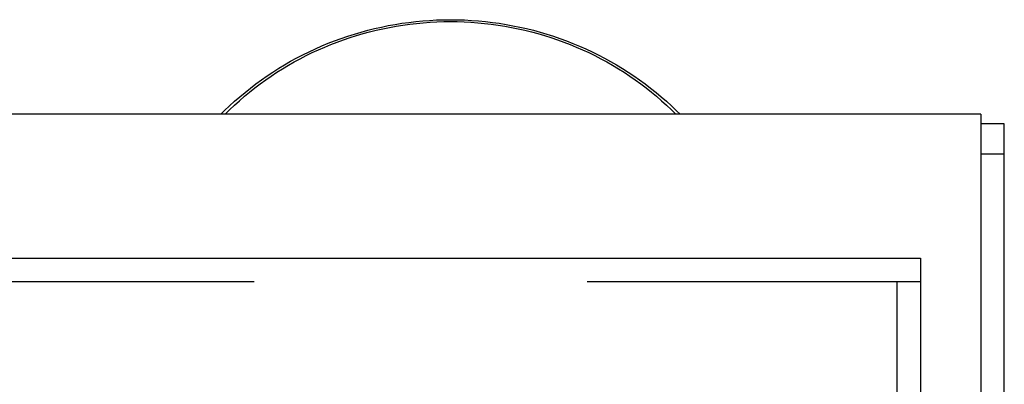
# Model space of a CAD drawing. Header units: inches. Extents: x 0 to 200, y 0 to 129.
# Tile 96 of 99: x 154.7 to 157.95, y 77.49 to 78.69. Entities that reach past the tile are written whole.
import ezdxf

# ---------------------------------------------------------------- set-up
doc = ezdxf.new("R2010")
doc.units = ezdxf.units.IN
doc.header["$LTSCALE"] = 11
doc.header["$MEASUREMENT"] = 0
doc.linetypes.add('HIDDEN', pattern=[0.2, 0.1, -0.1])
doc.layers.get('0').update_dxf_attribs({"linetype": 'CONTINUOUS'})
doc.layers.add('REAR_DOOR_ASSEMBLY', color=7, linetype='CONTINUOUS')

msp = doc.modelspace()

# ---------------------------------------------------------------- linework, layer by layer
at = {"color": 7, "linetype": 'Continuous'}
for p, q in [((157.8675, 78.3831), (132.0235, 78.3831)), ((157.8675, 78.3831), (157.8675, 77.0413)), ((157.9455, 78.3508), (157.8675, 78.3508)), ((157.9455, 12.8368), (157.9455, 78.3508)), ((157.9455, 78.2508), (157.8675, 78.2508))]:
    msp.add_line(p, q, dxfattribs=at)
for points in [[(155.3599, 78.3831), (155.3715, 78.3946), (155.388, 78.4102), (155.4047, 78.4255), (155.4219, 78.4404), (155.4393, 78.4549), (155.4571, 78.4691), (155.4752, 78.4829), (155.4936, 78.4963), (155.5123, 78.5093), (155.5313, 78.522), (155.5505, 78.5342), (155.5701, 78.546), (155.5899, 78.5574), (155.6099, 78.5683), (155.6302, 78.5789), (155.6508, 78.589), (155.6715, 78.5987), (155.6925, 78.6079), (155.7137, 78.6167), (155.7351, 78.625), (155.7566, 78.6329), (155.7784, 78.6403), (155.8002, 78.6473), (155.8223, 78.6538), (155.8445, 78.6598), (155.8668, 78.6653), (155.8892, 78.6704), (155.9118, 78.675), (155.9344, 78.6791), (155.9571, 78.6828), (155.98, 78.6859), (156.0028, 78.6886), (156.0258, 78.6908), (156.0487, 78.6925), (156.0717, 78.6937), (156.0948, 78.6944), (156.1178, 78.6947), (156.1408, 78.6944), (156.1639, 78.6937), (156.1869, 78.6925), (156.2099, 78.6907), (156.2328, 78.6885), (156.2556, 78.6859), (156.2785, 78.6827), (156.3012, 78.679), (156.3238, 78.6749), (156.3464, 78.6703), (156.3688, 78.6652), (156.3911, 78.6596), (156.4133, 78.6536), (156.4353, 78.6471), (156.4572, 78.6401), (156.4789, 78.6327), (156.5004, 78.6248), (156.5218, 78.6165), (156.543, 78.6077), (156.5639, 78.5985), (156.5847, 78.5888), (156.6052, 78.5787), (156.6255, 78.5681), (156.6455, 78.5571), (156.6653, 78.5458), (156.6848, 78.534), (156.7041, 78.5217), (156.7231, 78.5091), (156.7418, 78.4961), (156.7601, 78.4827), (156.7782, 78.4689), (156.796, 78.4547), (156.8134, 78.4402), (156.8305, 78.4253), (156.8473, 78.41), (156.8637, 78.3944), (156.8751, 78.3831)], [(155.3735, 78.3831), (155.3881, 78.3974), (155.4042, 78.4126), (155.4206, 78.4274), (155.4374, 78.4419), (155.4545, 78.456), (155.4719, 78.4697), (155.4896, 78.4831), (155.5077, 78.4961), (155.526, 78.5088), (155.5445, 78.521), (155.5634, 78.5329), (155.5825, 78.5443), (155.6019, 78.5553), (155.6215, 78.566), (155.6413, 78.5762), (155.6614, 78.586), (155.6817, 78.5954), (155.7022, 78.6043), (155.7229, 78.6128), (155.7438, 78.6209), (155.7648, 78.6285), (155.7861, 78.6357), (155.8074, 78.6425), (155.829, 78.6487), (155.8506, 78.6546), (155.8724, 78.66), (155.8943, 78.6649), (155.9164, 78.6693), (155.9385, 78.6733), (155.9607, 78.6769), (155.9829, 78.6799), (156.0053, 78.6825), (156.0276, 78.6847), (156.0501, 78.6863), (156.0725, 78.6875), (156.095, 78.6882), (156.1175, 78.6884)], [(156.1175, 78.6884), (156.14, 78.6882), (156.1625, 78.6875), (156.1849, 78.6863), (156.2074, 78.6847), (156.2297, 78.6825), (156.2521, 78.6799), (156.2743, 78.6769), (156.2965, 78.6733), (156.3186, 78.6693), (156.3407, 78.6649), (156.3626, 78.66), (156.3844, 78.6546), (156.406, 78.6487), (156.4276, 78.6425), (156.4489, 78.6357), (156.4702, 78.6285), (156.4912, 78.6209), (156.5121, 78.6128), (156.5328, 78.6043), (156.5533, 78.5954), (156.5736, 78.586), (156.5937, 78.5762), (156.6135, 78.566), (156.6331, 78.5553), (156.6525, 78.5443), (156.6716, 78.5329), (156.6905, 78.521), (156.709, 78.5088), (156.7273, 78.4961), (156.7454, 78.4831), (156.7631, 78.4697), (156.7805, 78.456), (156.7976, 78.4419), (156.8144, 78.4274), (156.8308, 78.4126), (156.8469, 78.3974), (156.8615, 78.3831)]]:
    msp.add_lwpolyline(points, dxfattribs=at)
at = {"layer": 'REAR_DOOR_ASSEMBLY', "color": 3, "linetype": 'Continuous'}
for p, q in [((132.044, 77.9079), (157.669, 77.9079)), ((157.669, 77.8299), (157.669, 17.6258))]:
    msp.add_line(p, q, dxfattribs=at)
at = {"layer": 'REAR_DOOR_ASSEMBLY', "color": 7, "linetype": 'Continuous'}
msp.add_line((157.669, 77.9079), (157.669, 77.8299), dxfattribs=at)
at = {"layer": 'REAR_DOOR_ASSEMBLY', "color": 8, "linetype": 'HIDDEN'}
for p, q in [((157.669, 77.8299), (132.044, 77.8299)), ((157.591, 77.8299), (157.591, 17.6258))]:
    msp.add_line(p, q, dxfattribs=at)

doc.saveas('drawing.dxf')
